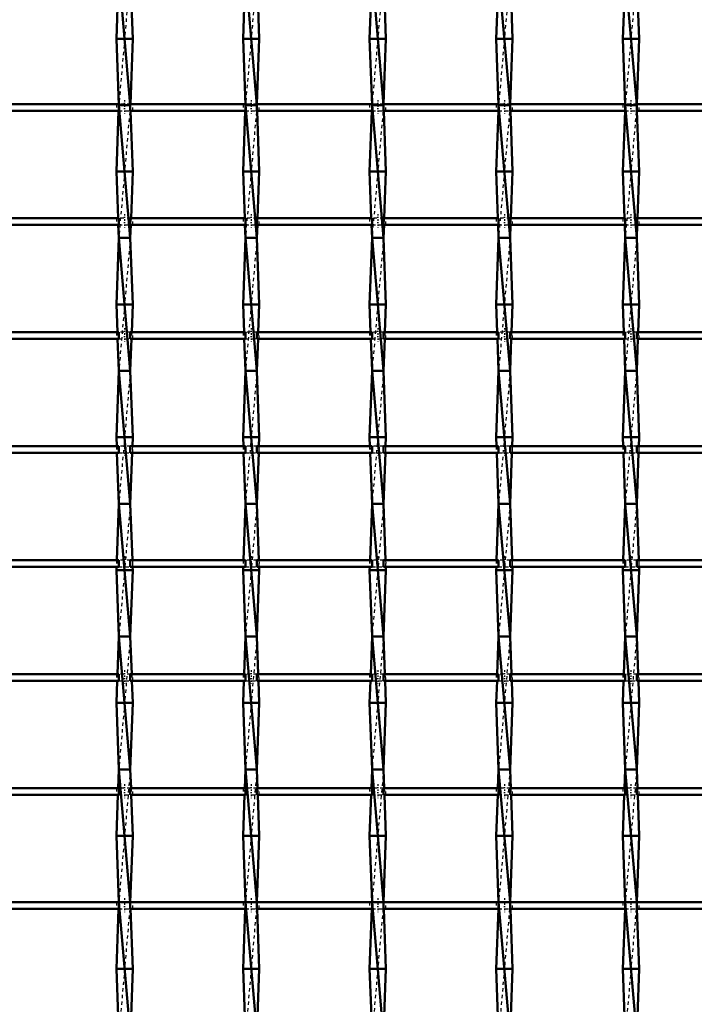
# Model space of a CAD drawing. Header units: millimetres. Extents: x -1015 to 657, y -500 to 954.
# Tile 8 of 29: x -394 to -191, y -133 to 164. Entities that reach past the tile are written whole.
import ezdxf

# ---------------------------------------------------------------- set-up
doc = ezdxf.new("R2010")
doc.units = ezdxf.units.MM
doc.linetypes.add('Center', pattern=[1.5, 0.45, -0.5, 0.05, -0.5])
doc.linetypes.add('Dashed', pattern=[2, 1, -1])
for name, color, linetype, lineweight in [('AM_0', 7, 'Continuous', 50), ('AM_7', 7, 'Center', 25), ('AM_9', 6, 'Dashed', 25)]:
    doc.layers.add(name, color=color, linetype=linetype, lineweight=lineweight)

# ---------------------------------------------------------------- blocks, each defined once
blk = doc.blocks.new('9_1dtxgxrcecm2sekvxt5zm76qg________0_in_LSSP23034382111200100035010_4')
at = {"layer": 'AM_0'}
for p, q in [((-363.68, 178), (-360.22, 138)), ((-363.95, 170.65), (-364.4, 158)), ((-359.95, 170.65), (-359.5, 158)), ((-359.5, 158), (-364.4, 158)), ((-364.4, 158), (-363.68, 138)), ((-359.5, 158), (-360.21, 138.32)), ((-360.22, 138), (-363.68, 138)), ((-363.68, 138), (-360.22, 98)), ((-363.74, 136.32), (-364.4, 118)), ((-360.16, 136.32), (-359.5, 118)), ((-359.5, 118), (-364.4, 118)), ((-364.4, 118), (-363.9, 103.99)), ((-359.5, 118), (-360, 103.99)), ((-363.83, 101.99), (-363.68, 98)), ((-360.07, 101.99), (-360.22, 98)), ((-363.68, 98), (-364.4, 78)), ((-363.68, 98), (-360.22, 58)), ((-360.22, 98), (-363.68, 98)), ((-360.22, 98), (-359.5, 78)), ((-359.5, 78), (-364.4, 78)), ((-364.4, 78), (-364.1, 69.66)), ((-359.5, 78), (-359.8, 69.66)), ((-364.03, 67.66), (-363.68, 58)), ((-359.87, 67.66), (-360.22, 58)), ((-363.68, 58), (-364.4, 38)), ((-363.68, 58), (-360.22, 18)), ((-360.22, 58), (-363.68, 58)), ((-360.22, 58), (-359.5, 38)), ((-364.4, 38), (-364.3, 35.33)), ((-359.5, 38), (-364.4, 38)), ((-359.5, 38), (-359.6, 35.33)), ((-364.23, 33.33), (-363.68, 18)), ((-359.67, 33.33), (-360.22, 18)), ((-363.68, 18), (-364.29, 1)), ((-360.22, 18), (-363.68, 18)), ((-363.68, 18), (-360.22, -22)), ((-360.22, 18), (-359.61, 1)), ((-364.36, -1), (-364.4, -2)), ((-359.5, -2), (-364.4, -2)), ((-364.4, -2), (-363.68, -22)), ((-359.5, -2), (-360.22, -22)), ((-359.54, -1), (-359.5, -2)), ((-363.68, -22), (-364.09, -33.33)), ((-363.68, -22), (-360.22, -62)), ((-360.22, -22), (-363.68, -22)), ((-360.22, -22), (-359.81, -33.33)), ((-364.16, -35.33), (-364.4, -42)), ((-359.74, -35.33), (-359.5, -42)), ((-364.4, -42), (-363.68, -62)), ((-359.5, -42), (-364.4, -42)), ((-359.5, -42), (-360.22, -62)), ((-363.68, -62), (-363.89, -67.66)), ((-360.22, -62), (-363.68, -62)), ((-363.68, -62), (-360.22, -102)), ((-360.22, -62), (-360.01, -67.66)), ((-363.96, -69.66), (-364.4, -82)), ((-359.94, -69.66), (-359.5, -82)), ((-364.4, -82), (-363.68, -102)), ((-359.5, -82), (-364.4, -82)), ((-359.5, -82), (-360.22, -101.99)), ((-363.68, -102), (-360.22, -142)), ((-360.22, -102), (-363.68, -102)), ((-363.75, -103.99), (-364.4, -122)), ((-360.15, -103.99), (-359.5, -122)), ((-359.5, -122), (-364.4, -122)), ((-364.4, -122), (-363.89, -136.32)), ((-359.5, -122), (-360.01, -136.32))]:
    blk.add_line(p, q, dxfattribs=at)
at = {"layer": 'AM_9'}
for p, q in [((-360.22, 178), (-363.68, 138)), ((-363.68, 138), (-363.74, 136.32)), ((-360.22, 138), (-363.68, 98)), ((-360.21, 138.32), (-360.22, 138)), ((-360.22, 138), (-360.16, 136.32)), ((-363.9, 103.99), (-363.83, 101.99)), ((-360, 103.99), (-360.07, 101.99)), ((-360.22, 98), (-363.68, 58)), ((-364.1, 69.66), (-364.03, 67.66)), ((-359.8, 69.66), (-359.87, 67.66)), ((-360.22, 58), (-363.68, 18)), ((-364.3, 35.33), (-364.23, 33.33)), ((-359.6, 35.33), (-359.67, 33.33)), ((-360.22, 18), (-363.68, -22)), ((-364.29, 1), (-364.36, -1)), ((-359.61, 1), (-359.54, -1)), ((-360.22, -22), (-363.68, -62)), ((-364.09, -33.33), (-364.16, -35.33)), ((-359.81, -33.33), (-359.74, -35.33)), ((-360.22, -62), (-363.68, -102)), ((-363.89, -67.66), (-363.96, -69.66)), ((-360.01, -67.66), (-359.94, -69.66)), ((-363.68, -102), (-363.75, -103.99)), ((-360.22, -102), (-363.68, -142)), ((-360.22, -101.99), (-360.22, -102)), ((-360.22, -102), (-360.15, -103.99))]:
    blk.add_line(p, q, dxfattribs=at)
blk = doc.blocks.new('10_enaftc6skjzk5pmqr5htnremq________0_in_LSSP23034382111200100035010_4')
at = {"layer": 'AM_0'}
for p, q in [((-325.58, 178), (-322.12, 138)), ((-325.85, 170.65), (-326.3, 158)), ((-321.85, 170.65), (-321.4, 158)), ((-321.4, 158), (-326.3, 158)), ((-326.3, 158), (-325.58, 138)), ((-321.4, 158), (-322.11, 138.32)), ((-325.58, 138), (-322.12, 98)), ((-322.12, 138), (-325.58, 138)), ((-325.64, 136.32), (-326.3, 118)), ((-322.06, 136.32), (-321.4, 118)), ((-326.3, 118), (-325.8, 103.99)), ((-321.4, 118), (-326.3, 118)), ((-321.4, 118), (-321.9, 103.99)), ((-325.73, 101.99), (-325.58, 98)), ((-321.97, 101.99), (-322.12, 98)), ((-325.58, 98), (-326.3, 78)), ((-325.58, 98), (-322.12, 58)), ((-322.12, 98), (-325.58, 98)), ((-322.12, 98), (-321.4, 78)), ((-326.3, 78), (-326, 69.66)), ((-321.4, 78), (-326.3, 78)), ((-321.4, 78), (-321.7, 69.66)), ((-325.93, 67.66), (-325.58, 58)), ((-321.77, 67.66), (-322.12, 58)), ((-325.58, 58), (-326.3, 38)), ((-325.58, 58), (-322.12, 18)), ((-322.12, 58), (-325.58, 58)), ((-322.12, 58), (-321.4, 38)), ((-326.3, 38), (-326.2, 35.33)), ((-321.4, 38), (-326.3, 38)), ((-321.4, 38), (-321.5, 35.33)), ((-326.13, 33.33), (-325.58, 18)), ((-321.57, 33.33), (-322.12, 18)), ((-325.58, 18), (-326.19, 1)), ((-322.12, 18), (-325.58, 18)), ((-325.58, 18), (-322.12, -22)), ((-322.12, 18), (-321.51, 1)), ((-326.26, -1), (-326.3, -2)), ((-321.4, -2), (-326.3, -2)), ((-326.3, -2), (-325.58, -22)), ((-321.4, -2), (-322.12, -22)), ((-321.44, -1), (-321.4, -2)), ((-325.58, -22), (-325.99, -33.33)), ((-325.58, -22), (-322.12, -62)), ((-322.12, -22), (-325.58, -22)), ((-322.12, -22), (-321.71, -33.33)), ((-326.06, -35.33), (-326.3, -42)), ((-321.64, -35.33), (-321.4, -42)), ((-326.3, -42), (-325.58, -62)), ((-321.4, -42), (-326.3, -42)), ((-321.4, -42), (-322.12, -62)), ((-325.58, -62), (-325.79, -67.66)), ((-322.12, -62), (-325.58, -62)), ((-325.58, -62), (-322.12, -102)), ((-322.12, -62), (-321.91, -67.66)), ((-325.86, -69.66), (-326.3, -82)), ((-321.84, -69.66), (-321.4, -82)), ((-326.3, -82), (-325.58, -102)), ((-321.4, -82), (-326.3, -82)), ((-321.4, -82), (-322.12, -101.99)), ((-325.58, -102), (-322.12, -142)), ((-322.12, -102), (-325.58, -102)), ((-325.65, -103.99), (-326.3, -122)), ((-322.05, -103.99), (-321.4, -122)), ((-321.4, -122), (-326.3, -122)), ((-326.3, -122), (-325.79, -136.32)), ((-321.4, -122), (-321.91, -136.32))]:
    blk.add_line(p, q, dxfattribs=at)
at = {"layer": 'AM_9'}
for p, q in [((-322.12, 178), (-325.58, 138)), ((-325.58, 138), (-325.64, 136.32)), ((-322.12, 138), (-325.58, 98)), ((-322.11, 138.32), (-322.12, 138)), ((-322.12, 138), (-322.06, 136.32)), ((-325.8, 103.99), (-325.73, 101.99)), ((-321.9, 103.99), (-321.97, 101.99)), ((-322.12, 98), (-325.58, 58)), ((-326, 69.66), (-325.93, 67.66)), ((-321.7, 69.66), (-321.77, 67.66)), ((-322.12, 58), (-325.58, 18)), ((-326.2, 35.33), (-326.13, 33.33)), ((-321.5, 35.33), (-321.57, 33.33)), ((-322.12, 18), (-325.58, -22)), ((-326.19, 1), (-326.26, -1)), ((-321.51, 1), (-321.44, -1)), ((-322.12, -22), (-325.58, -62)), ((-325.99, -33.33), (-326.06, -35.33)), ((-321.71, -33.33), (-321.64, -35.33)), ((-322.12, -62), (-325.58, -102)), ((-325.79, -67.66), (-325.86, -69.66)), ((-321.91, -67.66), (-321.84, -69.66)), ((-325.58, -102), (-325.65, -103.99)), ((-322.12, -102), (-325.58, -142)), ((-322.12, -101.99), (-322.12, -102)), ((-322.12, -102), (-322.05, -103.99))]:
    blk.add_line(p, q, dxfattribs=at)
blk = doc.blocks.new('11_9r05q80eah3ocpiowgy894jhm________0_in_LSSP23034382111200100035010_4')
at = {"layer": 'AM_0'}
for p, q in [((-287.48, 178), (-284.02, 138)), ((-287.75, 170.65), (-288.2, 158)), ((-283.75, 170.65), (-283.3, 158)), ((-283.3, 158), (-288.2, 158)), ((-288.2, 158), (-287.48, 138)), ((-283.3, 158), (-284.01, 138.32)), ((-287.48, 138), (-284.02, 98)), ((-284.02, 138), (-287.48, 138)), ((-287.54, 136.32), (-288.2, 118)), ((-283.96, 136.32), (-283.3, 118)), ((-288.2, 118), (-287.7, 103.99)), ((-283.3, 118), (-288.2, 118)), ((-283.3, 118), (-283.8, 103.99)), ((-287.63, 101.99), (-287.48, 98)), ((-283.87, 101.99), (-284.02, 98)), ((-287.48, 98), (-288.2, 78)), ((-287.48, 98), (-284.02, 58)), ((-284.02, 98), (-287.48, 98)), ((-284.02, 98), (-283.3, 78)), ((-283.3, 78), (-288.2, 78)), ((-288.2, 78), (-287.9, 69.66)), ((-283.3, 78), (-283.6, 69.66)), ((-287.83, 67.66), (-287.48, 58)), ((-283.67, 67.66), (-284.02, 58)), ((-287.48, 58), (-288.2, 38)), ((-287.48, 58), (-284.02, 18)), ((-284.02, 58), (-287.48, 58)), ((-284.02, 58), (-283.3, 38)), ((-283.3, 38), (-288.2, 38)), ((-288.2, 38), (-288.1, 35.33)), ((-283.3, 38), (-283.4, 35.33)), ((-288.03, 33.33), (-287.48, 18)), ((-283.47, 33.33), (-284.02, 18)), ((-287.48, 18), (-288.09, 1)), ((-287.48, 18), (-284.02, -22)), ((-284.02, 18), (-287.48, 18)), ((-284.02, 18), (-283.41, 1)), ((-288.16, -1), (-288.2, -2)), ((-283.3, -2), (-288.2, -2)), ((-288.2, -2), (-287.48, -22)), ((-283.3, -2), (-284.02, -22)), ((-283.34, -1), (-283.3, -2)), ((-287.48, -22), (-287.89, -33.33)), ((-287.48, -22), (-284.02, -62)), ((-284.02, -22), (-287.48, -22)), ((-284.02, -22), (-283.61, -33.33)), ((-287.96, -35.33), (-288.2, -42)), ((-283.54, -35.33), (-283.3, -42)), ((-288.2, -42), (-287.48, -62)), ((-283.3, -42), (-288.2, -42)), ((-283.3, -42), (-284.02, -62)), ((-287.48, -62), (-287.69, -67.66)), ((-287.48, -62), (-284.02, -102)), ((-284.02, -62), (-287.48, -62)), ((-284.02, -62), (-283.81, -67.66)), ((-287.76, -69.66), (-288.2, -82)), ((-283.74, -69.66), (-283.3, -82)), ((-288.2, -82), (-287.48, -102)), ((-283.3, -82), (-288.2, -82)), ((-283.3, -82), (-284.02, -101.99)), ((-287.48, -102), (-284.02, -142)), ((-284.02, -102), (-287.48, -102)), ((-287.55, -103.99), (-288.2, -122)), ((-283.95, -103.99), (-283.3, -122)), ((-283.3, -122), (-288.2, -122)), ((-288.2, -122), (-287.69, -136.32)), ((-283.3, -122), (-283.81, -136.32))]:
    blk.add_line(p, q, dxfattribs=at)
at = {"layer": 'AM_9'}
for p, q in [((-284.02, 178), (-287.48, 138)), ((-287.48, 138), (-287.54, 136.32)), ((-284.02, 138), (-287.48, 98)), ((-284.01, 138.32), (-284.02, 138)), ((-284.02, 138), (-283.96, 136.32)), ((-287.7, 103.99), (-287.63, 101.99)), ((-283.8, 103.99), (-283.87, 101.99)), ((-284.02, 98), (-287.48, 58)), ((-287.9, 69.66), (-287.83, 67.66)), ((-283.6, 69.66), (-283.67, 67.66)), ((-284.02, 58), (-287.48, 18)), ((-288.1, 35.33), (-288.03, 33.33)), ((-283.4, 35.33), (-283.47, 33.33)), ((-284.02, 18), (-287.48, -22)), ((-288.09, 1), (-288.16, -1)), ((-283.41, 1), (-283.34, -1)), ((-284.02, -22), (-287.48, -62)), ((-287.89, -33.33), (-287.96, -35.33)), ((-283.61, -33.33), (-283.54, -35.33)), ((-284.02, -62), (-287.48, -102)), ((-287.69, -67.66), (-287.76, -69.66)), ((-283.81, -67.66), (-283.74, -69.66)), ((-287.48, -102), (-287.55, -103.99)), ((-284.02, -102), (-287.48, -142)), ((-284.02, -101.99), (-284.02, -102)), ((-284.02, -102), (-283.95, -103.99))]:
    blk.add_line(p, q, dxfattribs=at)
blk = doc.blocks.new('12_hw4xsobmwpubuep6j9njqtwuf________0_in_LSSP23034382111200100035010_4')
at = {"layer": 'AM_0'}
for p, q in [((-249.38, 178), (-245.92, 138)), ((-249.65, 170.65), (-250.1, 158)), ((-245.65, 170.65), (-245.2, 158)), ((-245.2, 158), (-250.1, 158)), ((-250.1, 158), (-249.38, 138)), ((-245.2, 158), (-245.91, 138.32)), ((-249.38, 138), (-245.92, 98)), ((-245.92, 138), (-249.38, 138)), ((-249.44, 136.32), (-250.1, 118)), ((-245.86, 136.32), (-245.2, 118)), ((-250.1, 118), (-249.6, 103.99)), ((-245.2, 118), (-250.1, 118)), ((-245.2, 118), (-245.7, 103.99)), ((-249.53, 101.99), (-249.38, 98)), ((-245.77, 101.99), (-245.92, 98)), ((-249.38, 98), (-250.1, 78)), ((-249.38, 98), (-245.92, 58)), ((-245.92, 98), (-249.38, 98)), ((-245.92, 98), (-245.2, 78)), ((-250.1, 78), (-249.8, 69.66)), ((-245.2, 78), (-250.1, 78)), ((-245.2, 78), (-245.5, 69.66)), ((-249.73, 67.66), (-249.38, 58)), ((-245.57, 67.66), (-245.92, 58)), ((-249.38, 58), (-250.1, 38)), ((-249.38, 58), (-245.92, 18)), ((-245.92, 58), (-249.38, 58)), ((-245.92, 58), (-245.2, 38)), ((-250.1, 38), (-250, 35.33)), ((-245.2, 38), (-250.1, 38)), ((-245.2, 38), (-245.3, 35.33)), ((-249.93, 33.33), (-249.38, 18)), ((-245.37, 33.33), (-245.92, 18)), ((-249.38, 18), (-249.99, 1)), ((-249.38, 18), (-245.92, -22)), ((-245.92, 18), (-249.38, 18)), ((-245.92, 18), (-245.31, 1)), ((-250.06, -1), (-250.1, -2)), ((-245.2, -2), (-250.1, -2)), ((-250.1, -2), (-249.38, -22)), ((-245.2, -2), (-245.92, -22)), ((-245.24, -1), (-245.2, -2)), ((-249.38, -22), (-249.79, -33.33)), ((-249.38, -22), (-245.92, -62)), ((-245.92, -22), (-249.38, -22)), ((-245.92, -22), (-245.51, -33.33)), ((-249.86, -35.33), (-250.1, -42)), ((-245.44, -35.33), (-245.2, -42)), ((-250.1, -42), (-249.38, -62)), ((-245.2, -42), (-250.1, -42)), ((-245.2, -42), (-245.92, -62)), ((-249.38, -62), (-249.59, -67.66)), ((-249.38, -62), (-245.92, -102)), ((-245.92, -62), (-249.38, -62)), ((-245.92, -62), (-245.71, -67.66)), ((-249.66, -69.66), (-250.1, -82)), ((-245.64, -69.66), (-245.2, -82)), ((-245.2, -82), (-250.1, -82)), ((-250.1, -82), (-249.38, -102)), ((-245.2, -82), (-245.92, -101.99)), ((-249.38, -102), (-245.92, -142)), ((-245.92, -102), (-249.38, -102)), ((-249.45, -103.99), (-250.1, -122)), ((-245.85, -103.99), (-245.2, -122)), ((-245.2, -122), (-250.1, -122)), ((-250.1, -122), (-249.59, -136.32)), ((-245.2, -122), (-245.71, -136.32))]:
    blk.add_line(p, q, dxfattribs=at)
at = {"layer": 'AM_9'}
for p, q in [((-245.92, 178), (-249.38, 138)), ((-249.38, 138), (-249.44, 136.32)), ((-245.92, 138), (-249.38, 98)), ((-245.91, 138.32), (-245.92, 138)), ((-245.92, 138), (-245.86, 136.32)), ((-249.6, 103.99), (-249.53, 101.99)), ((-245.7, 103.99), (-245.77, 101.99)), ((-245.92, 98), (-249.38, 58)), ((-249.8, 69.66), (-249.73, 67.66)), ((-245.5, 69.66), (-245.57, 67.66)), ((-245.92, 58), (-249.38, 18)), ((-250, 35.33), (-249.93, 33.33)), ((-245.3, 35.33), (-245.37, 33.33)), ((-245.92, 18), (-249.38, -22)), ((-249.99, 1), (-250.06, -1)), ((-245.31, 1), (-245.24, -1)), ((-245.92, -22), (-249.38, -62)), ((-249.79, -33.33), (-249.86, -35.33)), ((-245.51, -33.33), (-245.44, -35.33)), ((-245.92, -62), (-249.38, -102)), ((-249.59, -67.66), (-249.66, -69.66)), ((-245.71, -67.66), (-245.64, -69.66)), ((-249.38, -102), (-249.45, -103.99)), ((-245.92, -102), (-249.38, -142)), ((-245.92, -101.99), (-245.92, -102)), ((-245.92, -102), (-245.85, -103.99))]:
    blk.add_line(p, q, dxfattribs=at)
blk = doc.blocks.new('13_degqc0vmkqrz8p42gkclhe0ut________0_in_LSSP23034382111200100035010_4')
at = {"layer": 'AM_0'}
for p, q in [((-211.28, 178), (-207.82, 138)), ((-211.55, 170.65), (-212, 158)), ((-207.55, 170.65), (-207.1, 158)), ((-207.1, 158), (-212, 158)), ((-212, 158), (-211.28, 138)), ((-207.1, 158), (-207.81, 138.32)), ((-211.28, 138), (-207.82, 98)), ((-207.82, 138), (-211.28, 138)), ((-211.34, 136.32), (-212, 118)), ((-207.76, 136.32), (-207.1, 118)), ((-212, 118), (-211.5, 103.99)), ((-207.1, 118), (-212, 118)), ((-207.1, 118), (-207.6, 103.99)), ((-211.43, 101.99), (-211.28, 98)), ((-207.67, 101.99), (-207.82, 98)), ((-211.28, 98), (-212, 78)), ((-211.28, 98), (-207.82, 58)), ((-207.82, 98), (-211.28, 98)), ((-207.82, 98), (-207.1, 78)), ((-212, 78), (-211.7, 69.66)), ((-207.1, 78), (-212, 78)), ((-207.1, 78), (-207.4, 69.66)), ((-211.63, 67.66), (-211.28, 58)), ((-207.47, 67.66), (-207.82, 58)), ((-211.28, 58), (-212, 38)), ((-211.28, 58), (-207.82, 18)), ((-207.82, 58), (-211.28, 58)), ((-207.82, 58), (-207.1, 38)), ((-212, 38), (-211.9, 35.33)), ((-207.1, 38), (-212, 38)), ((-207.1, 38), (-207.2, 35.33)), ((-211.83, 33.33), (-211.28, 18)), ((-207.27, 33.33), (-207.82, 18)), ((-211.28, 18), (-211.89, 1)), ((-207.82, 18), (-211.28, 18)), ((-211.28, 18), (-207.82, -22)), ((-207.82, 18), (-207.21, 1)), ((-211.96, -1), (-212, -2)), ((-207.1, -2), (-212, -2)), ((-212, -2), (-211.28, -22)), ((-207.1, -2), (-207.82, -22)), ((-207.14, -1), (-207.1, -2)), ((-211.28, -22), (-211.69, -33.33)), ((-211.28, -22), (-207.82, -62)), ((-207.82, -22), (-211.28, -22)), ((-207.82, -22), (-207.41, -33.33)), ((-211.76, -35.33), (-212, -42)), ((-207.34, -35.33), (-207.1, -42)), ((-212, -42), (-211.28, -62)), ((-207.1, -42), (-212, -42)), ((-207.1, -42), (-207.82, -62)), ((-211.28, -62), (-211.49, -67.66)), ((-211.28, -62), (-207.82, -102)), ((-207.82, -62), (-211.28, -62)), ((-207.82, -62), (-207.61, -67.66)), ((-211.56, -69.66), (-212, -82)), ((-207.54, -69.66), (-207.1, -82)), ((-212, -82), (-211.28, -102)), ((-207.1, -82), (-212, -82)), ((-207.1, -82), (-207.82, -101.99)), ((-211.28, -102), (-207.82, -142)), ((-207.82, -102), (-211.28, -102)), ((-211.35, -103.99), (-212, -122)), ((-207.75, -103.99), (-207.1, -122)), ((-212, -122), (-211.49, -136.32)), ((-207.1, -122), (-212, -122)), ((-207.1, -122), (-207.61, -136.32))]:
    blk.add_line(p, q, dxfattribs=at)
at = {"layer": 'AM_9'}
for p, q in [((-207.82, 178), (-211.28, 138)), ((-211.28, 138), (-211.34, 136.32)), ((-207.82, 138), (-211.28, 98)), ((-207.81, 138.32), (-207.82, 138)), ((-207.82, 138), (-207.76, 136.32)), ((-211.5, 103.99), (-211.43, 101.99)), ((-207.6, 103.99), (-207.67, 101.99)), ((-207.82, 98), (-211.28, 58)), ((-211.7, 69.66), (-211.63, 67.66)), ((-207.4, 69.66), (-207.47, 67.66)), ((-207.82, 58), (-211.28, 18)), ((-211.9, 35.33), (-211.83, 33.33)), ((-207.2, 35.33), (-207.27, 33.33)), ((-207.82, 18), (-211.28, -22)), ((-211.89, 1), (-211.96, -1)), ((-207.21, 1), (-207.14, -1)), ((-207.82, -22), (-211.28, -62)), ((-211.69, -33.33), (-211.76, -35.33)), ((-207.41, -33.33), (-207.34, -35.33)), ((-207.82, -62), (-211.28, -102)), ((-211.49, -67.66), (-211.56, -69.66)), ((-207.61, -67.66), (-207.54, -69.66)), ((-211.28, -102), (-211.35, -103.99)), ((-207.82, -102), (-211.28, -142)), ((-207.82, -101.99), (-207.82, -102)), ((-207.82, -102), (-207.75, -103.99))]:
    blk.add_line(p, q, dxfattribs=at)
blk = doc.blocks.new('47_jy10tctl0pymyn8tcjh74iqqi________0_in_LSSP23034382111200100035010_4')
at = {"layer": 'AM_0'}
for p, q in [((-363.68, -101.99), (-398.32, -101.99)), ((-363.68, -101.99), (-363.68, -103.99)), ((-325.58, -101.99), (-360.22, -101.99)), ((-360.22, -103.99), (-360.22, -101.99)), ((-325.58, -101.99), (-325.58, -103.99)), ((-287.48, -101.99), (-322.12, -101.99)), ((-322.12, -103.99), (-322.12, -101.99)), ((-287.48, -101.99), (-287.48, -103.99)), ((-249.38, -101.99), (-284.02, -101.99)), ((-284.02, -103.99), (-284.02, -101.99)), ((-249.38, -101.99), (-249.38, -103.99)), ((-211.28, -101.99), (-245.92, -101.99)), ((-245.92, -103.99), (-245.92, -101.99)), ((-211.28, -101.99), (-211.28, -103.99)), ((-173.18, -101.99), (-207.82, -101.99)), ((-207.82, -103.99), (-207.82, -101.99)), ((-363.68, -103.99), (-398.32, -103.99)), ((-325.58, -103.99), (-360.22, -103.99)), ((-287.48, -103.99), (-322.12, -103.99)), ((-249.38, -103.99), (-284.02, -103.99)), ((-211.28, -103.99), (-245.92, -103.99)), ((-173.18, -103.99), (-207.82, -103.99))]:
    blk.add_line(p, q, dxfattribs=at)
at = {"layer": 'AM_7'}
for p, q in [((-361.95, -100.79), (-361.95, -105.19)), ((-323.85, -100.79), (-323.85, -105.19)), ((-285.75, -100.79), (-285.75, -105.19)), ((-247.65, -100.79), (-247.65, -105.19)), ((-209.55, -100.79), (-209.55, -105.19))]:
    blk.add_line(p, q, dxfattribs=at)
at = {"layer": 'AM_9'}
for p, q in [((-364.4, -101.99), (-364.4, -103.99)), ((-360.22, -101.99), (-363.68, -101.99)), ((-359.5, -103.99), (-359.5, -101.99)), ((-326.3, -101.99), (-326.3, -103.99)), ((-322.12, -101.99), (-325.58, -101.99)), ((-321.4, -103.99), (-321.4, -101.99)), ((-288.2, -101.99), (-288.2, -103.99)), ((-284.02, -101.99), (-287.48, -101.99)), ((-283.3, -103.99), (-283.3, -101.99)), ((-250.1, -101.99), (-250.1, -103.99)), ((-245.92, -101.99), (-249.38, -101.99)), ((-245.2, -103.99), (-245.2, -101.99)), ((-212, -101.99), (-212, -103.99)), ((-207.82, -101.99), (-211.28, -101.99)), ((-207.1, -103.99), (-207.1, -101.99)), ((-363.68, -103.99), (-360.22, -103.99)), ((-325.58, -103.99), (-322.12, -103.99)), ((-287.48, -103.99), (-284.02, -103.99)), ((-249.38, -103.99), (-245.92, -103.99)), ((-211.28, -103.99), (-207.82, -103.99))]:
    blk.add_line(p, q, dxfattribs=at)
blk = doc.blocks.new('48_oyayg2x4kb4h2yrmw92cvbrhg________0_in_LSSP23034382111200100035010_4')
at = {"layer": 'AM_0'}
for p, q in [((-363.68, -67.66), (-398.32, -67.66)), ((-363.68, -67.66), (-363.68, -69.66)), ((-325.58, -67.66), (-360.22, -67.66)), ((-360.22, -69.66), (-360.22, -67.66)), ((-325.58, -67.66), (-325.58, -69.66)), ((-287.48, -67.66), (-322.12, -67.66)), ((-322.12, -69.66), (-322.12, -67.66)), ((-287.48, -67.66), (-287.48, -69.66)), ((-249.38, -67.66), (-284.02, -67.66)), ((-284.02, -69.66), (-284.02, -67.66)), ((-249.38, -67.66), (-249.38, -69.66)), ((-211.28, -67.66), (-245.92, -67.66)), ((-245.92, -69.66), (-245.92, -67.66)), ((-211.28, -67.66), (-211.28, -69.66)), ((-173.18, -67.66), (-207.82, -67.66)), ((-207.82, -69.66), (-207.82, -67.66)), ((-363.68, -69.66), (-398.32, -69.66)), ((-325.58, -69.66), (-360.22, -69.66)), ((-287.48, -69.66), (-322.12, -69.66)), ((-249.38, -69.66), (-284.02, -69.66)), ((-211.28, -69.66), (-245.92, -69.66)), ((-173.18, -69.66), (-207.82, -69.66))]:
    blk.add_line(p, q, dxfattribs=at)
at = {"layer": 'AM_7'}
for p, q in [((-361.95, -66.46), (-361.95, -70.86)), ((-323.85, -66.46), (-323.85, -70.86)), ((-285.75, -66.46), (-285.75, -70.86)), ((-247.65, -66.46), (-247.65, -70.86)), ((-209.55, -66.46), (-209.55, -70.86))]:
    blk.add_line(p, q, dxfattribs=at)
at = {"layer": 'AM_9'}
for p, q in [((-364.4, -67.66), (-364.4, -69.66)), ((-360.22, -67.66), (-363.68, -67.66)), ((-359.5, -69.66), (-359.5, -67.66)), ((-326.3, -67.66), (-326.3, -69.66)), ((-322.12, -67.66), (-325.58, -67.66)), ((-321.4, -69.66), (-321.4, -67.66)), ((-288.2, -67.66), (-288.2, -69.66)), ((-284.02, -67.66), (-287.48, -67.66)), ((-283.3, -69.66), (-283.3, -67.66)), ((-250.1, -67.66), (-250.1, -69.66)), ((-245.92, -67.66), (-249.38, -67.66)), ((-245.2, -69.66), (-245.2, -67.66)), ((-212, -67.66), (-212, -69.66)), ((-207.82, -67.66), (-211.28, -67.66)), ((-207.1, -69.66), (-207.1, -67.66)), ((-363.68, -69.66), (-360.22, -69.66)), ((-325.58, -69.66), (-322.12, -69.66)), ((-287.48, -69.66), (-284.02, -69.66)), ((-249.38, -69.66), (-245.92, -69.66)), ((-211.28, -69.66), (-207.82, -69.66))]:
    blk.add_line(p, q, dxfattribs=at)
blk = doc.blocks.new('49_mg1ddoxj73ncjgtgug967hb0d________0_in_LSSP23034382111200100035010_4')
at = {"layer": 'AM_0'}
for p, q in [((-363.68, -33.33), (-398.32, -33.33)), ((-363.68, -35.33), (-398.32, -35.33)), ((-363.68, -33.33), (-363.68, -35.33)), ((-325.58, -33.33), (-360.22, -33.33)), ((-360.22, -35.33), (-360.22, -33.33)), ((-325.58, -35.33), (-360.22, -35.33)), ((-325.58, -33.33), (-325.58, -35.33)), ((-287.48, -33.33), (-322.12, -33.33)), ((-322.12, -35.33), (-322.12, -33.33)), ((-287.48, -35.33), (-322.12, -35.33)), ((-287.48, -33.33), (-287.48, -35.33)), ((-249.38, -33.33), (-284.02, -33.33)), ((-284.02, -35.33), (-284.02, -33.33)), ((-249.38, -35.33), (-284.02, -35.33)), ((-249.38, -33.33), (-249.38, -35.33)), ((-211.28, -33.33), (-245.92, -33.33)), ((-245.92, -35.33), (-245.92, -33.33)), ((-211.28, -35.33), (-245.92, -35.33)), ((-211.28, -33.33), (-211.28, -35.33)), ((-173.18, -33.33), (-207.82, -33.33)), ((-207.82, -35.33), (-207.82, -33.33)), ((-173.18, -35.33), (-207.82, -35.33))]:
    blk.add_line(p, q, dxfattribs=at)
at = {"layer": 'AM_7'}
for p, q in [((-361.95, -32.13), (-361.95, -36.53)), ((-323.85, -32.13), (-323.85, -36.53)), ((-285.75, -32.13), (-285.75, -36.53)), ((-247.65, -32.13), (-247.65, -36.53)), ((-209.55, -32.13), (-209.55, -36.53))]:
    blk.add_line(p, q, dxfattribs=at)
at = {"layer": 'AM_9'}
for p, q in [((-364.4, -33.33), (-364.4, -35.33)), ((-360.22, -33.33), (-363.68, -33.33)), ((-363.68, -35.33), (-360.22, -35.33)), ((-359.5, -35.33), (-359.5, -33.33)), ((-326.3, -33.33), (-326.3, -35.33)), ((-322.12, -33.33), (-325.58, -33.33)), ((-325.58, -35.33), (-322.12, -35.33)), ((-321.4, -35.33), (-321.4, -33.33)), ((-288.2, -33.33), (-288.2, -35.33)), ((-284.02, -33.33), (-287.48, -33.33)), ((-287.48, -35.33), (-284.02, -35.33)), ((-283.3, -35.33), (-283.3, -33.33)), ((-250.1, -33.33), (-250.1, -35.33)), ((-245.92, -33.33), (-249.38, -33.33)), ((-249.38, -35.33), (-245.92, -35.33)), ((-245.2, -35.33), (-245.2, -33.33)), ((-212, -33.33), (-212, -35.33)), ((-207.82, -33.33), (-211.28, -33.33)), ((-211.28, -35.33), (-207.82, -35.33)), ((-207.1, -35.33), (-207.1, -33.33))]:
    blk.add_line(p, q, dxfattribs=at)
blk = doc.blocks.new('50_d1d05ej2vgqbqdqrf53933u1n________0_in_LSSP23034382111200100035010_4')
at = {"layer": 'AM_0'}
for p, q in [((-363.68, 1), (-398.32, 1)), ((-363.68, 1), (-363.68, -1)), ((-325.58, 1), (-360.22, 1)), ((-360.22, -1), (-360.22, 1)), ((-325.58, 1), (-325.58, -1)), ((-287.48, 1), (-322.12, 1)), ((-322.12, -1), (-322.12, 1)), ((-287.48, 1), (-287.48, -1)), ((-249.38, 1), (-284.02, 1)), ((-284.02, -1), (-284.02, 1)), ((-249.38, 1), (-249.38, -1)), ((-211.28, 1), (-245.92, 1)), ((-245.92, -1), (-245.92, 1)), ((-211.28, 1), (-211.28, -1)), ((-173.18, 1), (-207.82, 1)), ((-207.82, -1), (-207.82, 1)), ((-363.68, -1), (-398.32, -1)), ((-325.58, -1), (-360.22, -1)), ((-287.48, -1), (-322.12, -1)), ((-249.38, -1), (-284.02, -1)), ((-211.28, -1), (-245.92, -1)), ((-173.18, -1), (-207.82, -1))]:
    blk.add_line(p, q, dxfattribs=at)
at = {"layer": 'AM_7'}
for p, q in [((-361.95, 2.2), (-361.95, -2.2)), ((-323.85, 2.2), (-323.85, -2.2)), ((-285.75, 2.2), (-285.75, -2.2)), ((-247.65, 2.2), (-247.65, -2.2)), ((-209.55, 2.2), (-209.55, -2.2))]:
    blk.add_line(p, q, dxfattribs=at)
at = {"layer": 'AM_9'}
for p, q in [((-364.4, 1), (-364.4, -1)), ((-360.22, 1), (-363.68, 1)), ((-359.5, -1), (-359.5, 1)), ((-326.3, 1), (-326.3, -1)), ((-322.12, 1), (-325.58, 1)), ((-321.4, -1), (-321.4, 1)), ((-288.2, 1), (-288.2, -1)), ((-284.02, 1), (-287.48, 1)), ((-283.3, -1), (-283.3, 1)), ((-250.1, 1), (-250.1, -1)), ((-245.92, 1), (-249.38, 1)), ((-245.2, -1), (-245.2, 1)), ((-212, 1), (-212, -1)), ((-207.82, 1), (-211.28, 1)), ((-207.1, -1), (-207.1, 1)), ((-363.68, -1), (-360.22, -1)), ((-325.58, -1), (-322.12, -1)), ((-287.48, -1), (-284.02, -1)), ((-249.38, -1), (-245.92, -1)), ((-211.28, -1), (-207.82, -1))]:
    blk.add_line(p, q, dxfattribs=at)
blk = doc.blocks.new('51_848jdte1yd0uagoqg3dvqnc5b________0_in_LSSP23034382111200100035010_4')
at = {"layer": 'AM_0'}
for p, q in [((-363.68, 35.33), (-398.32, 35.33)), ((-363.68, 33.33), (-398.32, 33.33)), ((-363.68, 35.33), (-363.68, 33.33)), ((-325.58, 35.33), (-360.22, 35.33)), ((-360.22, 33.33), (-360.22, 35.33)), ((-325.58, 33.33), (-360.22, 33.33)), ((-325.58, 35.33), (-325.58, 33.33)), ((-287.48, 35.33), (-322.12, 35.33)), ((-322.12, 33.33), (-322.12, 35.33)), ((-287.48, 33.33), (-322.12, 33.33)), ((-287.48, 35.33), (-287.48, 33.33)), ((-249.38, 35.33), (-284.02, 35.33)), ((-284.02, 33.33), (-284.02, 35.33)), ((-249.38, 33.33), (-284.02, 33.33)), ((-249.38, 35.33), (-249.38, 33.33)), ((-211.28, 35.33), (-245.92, 35.33)), ((-245.92, 33.33), (-245.92, 35.33)), ((-211.28, 33.33), (-245.92, 33.33)), ((-211.28, 35.33), (-211.28, 33.33)), ((-173.18, 35.33), (-207.82, 35.33)), ((-207.82, 33.33), (-207.82, 35.33)), ((-173.18, 33.33), (-207.82, 33.33))]:
    blk.add_line(p, q, dxfattribs=at)
at = {"layer": 'AM_7'}
for p, q in [((-361.95, 36.53), (-361.95, 32.13)), ((-323.85, 36.53), (-323.85, 32.13)), ((-285.75, 36.53), (-285.75, 32.13)), ((-247.65, 36.53), (-247.65, 32.13)), ((-209.55, 36.53), (-209.55, 32.13))]:
    blk.add_line(p, q, dxfattribs=at)
at = {"layer": 'AM_9'}
for p, q in [((-364.4, 35.33), (-364.4, 33.33)), ((-360.22, 35.33), (-363.68, 35.33)), ((-363.68, 33.33), (-360.22, 33.33)), ((-359.5, 33.33), (-359.5, 35.33)), ((-326.3, 35.33), (-326.3, 33.33)), ((-322.12, 35.33), (-325.58, 35.33)), ((-325.58, 33.33), (-322.12, 33.33)), ((-321.4, 33.33), (-321.4, 35.33)), ((-288.2, 35.33), (-288.2, 33.33)), ((-284.02, 35.33), (-287.48, 35.33)), ((-287.48, 33.33), (-284.02, 33.33)), ((-283.3, 33.33), (-283.3, 35.33)), ((-250.1, 35.33), (-250.1, 33.33)), ((-245.92, 35.33), (-249.38, 35.33)), ((-249.38, 33.33), (-245.92, 33.33)), ((-245.2, 33.33), (-245.2, 35.33)), ((-212, 35.33), (-212, 33.33)), ((-207.82, 35.33), (-211.28, 35.33)), ((-211.28, 33.33), (-207.82, 33.33)), ((-207.1, 33.33), (-207.1, 35.33))]:
    blk.add_line(p, q, dxfattribs=at)
blk = doc.blocks.new('52_tzamsngxn4zy9rjf7p9va85lb________0_in_LSSP23034382111200100035010_4')
at = {"layer": 'AM_0'}
for p, q in [((-363.68, 69.66), (-398.32, 69.66)), ((-363.68, 69.66), (-363.68, 67.66)), ((-325.58, 69.66), (-360.22, 69.66)), ((-360.22, 67.66), (-360.22, 69.66)), ((-325.58, 69.66), (-325.58, 67.66)), ((-287.48, 69.66), (-322.12, 69.66)), ((-322.12, 67.66), (-322.12, 69.66)), ((-287.48, 69.66), (-287.48, 67.66)), ((-249.38, 69.66), (-284.02, 69.66)), ((-284.02, 67.66), (-284.02, 69.66)), ((-249.38, 69.66), (-249.38, 67.66)), ((-211.28, 69.66), (-245.92, 69.66)), ((-245.92, 67.66), (-245.92, 69.66)), ((-211.28, 69.66), (-211.28, 67.66)), ((-173.18, 69.66), (-207.82, 69.66)), ((-207.82, 67.66), (-207.82, 69.66)), ((-363.68, 67.66), (-398.32, 67.66)), ((-325.58, 67.66), (-360.22, 67.66)), ((-287.48, 67.66), (-322.12, 67.66)), ((-249.38, 67.66), (-284.02, 67.66)), ((-211.28, 67.66), (-245.92, 67.66)), ((-173.18, 67.66), (-207.82, 67.66))]:
    blk.add_line(p, q, dxfattribs=at)
at = {"layer": 'AM_7'}
for p, q in [((-361.95, 70.86), (-361.95, 66.46)), ((-323.85, 70.86), (-323.85, 66.46)), ((-285.75, 70.86), (-285.75, 66.46)), ((-247.65, 70.86), (-247.65, 66.46)), ((-209.55, 70.86), (-209.55, 66.46))]:
    blk.add_line(p, q, dxfattribs=at)
at = {"layer": 'AM_9'}
for p, q in [((-364.4, 69.66), (-364.4, 67.66)), ((-360.22, 69.66), (-363.68, 69.66)), ((-359.5, 67.66), (-359.5, 69.66)), ((-326.3, 69.66), (-326.3, 67.66)), ((-322.12, 69.66), (-325.58, 69.66)), ((-321.4, 67.66), (-321.4, 69.66)), ((-288.2, 69.66), (-288.2, 67.66)), ((-284.02, 69.66), (-287.48, 69.66)), ((-283.3, 67.66), (-283.3, 69.66)), ((-250.1, 69.66), (-250.1, 67.66)), ((-245.92, 69.66), (-249.38, 69.66)), ((-245.2, 67.66), (-245.2, 69.66)), ((-212, 69.66), (-212, 67.66)), ((-207.82, 69.66), (-211.28, 69.66)), ((-207.1, 67.66), (-207.1, 69.66)), ((-363.68, 67.66), (-360.22, 67.66)), ((-325.58, 67.66), (-322.12, 67.66)), ((-287.48, 67.66), (-284.02, 67.66)), ((-249.38, 67.66), (-245.92, 67.66)), ((-211.28, 67.66), (-207.82, 67.66))]:
    blk.add_line(p, q, dxfattribs=at)
blk = doc.blocks.new('53_vc3wufvkht9h3dszit3owhx3d________0_in_LSSP23034382111200100035010_4')
at = {"layer": 'AM_0'}
for p, q in [((-363.68, 103.99), (-398.32, 103.99)), ((-363.68, 103.99), (-363.68, 101.99)), ((-325.58, 103.99), (-360.22, 103.99)), ((-360.22, 101.99), (-360.22, 103.99)), ((-325.58, 103.99), (-325.58, 101.99)), ((-287.48, 103.99), (-322.12, 103.99)), ((-322.12, 101.99), (-322.12, 103.99)), ((-287.48, 103.99), (-287.48, 101.99)), ((-249.38, 103.99), (-284.02, 103.99)), ((-284.02, 101.99), (-284.02, 103.99)), ((-249.38, 103.99), (-249.38, 101.99)), ((-211.28, 103.99), (-245.92, 103.99)), ((-245.92, 101.99), (-245.92, 103.99)), ((-211.28, 103.99), (-211.28, 101.99)), ((-173.18, 103.99), (-207.82, 103.99)), ((-207.82, 101.99), (-207.82, 103.99)), ((-363.68, 101.99), (-398.32, 101.99)), ((-325.58, 101.99), (-360.22, 101.99)), ((-287.48, 101.99), (-322.12, 101.99)), ((-249.38, 101.99), (-284.02, 101.99)), ((-211.28, 101.99), (-245.92, 101.99)), ((-173.18, 101.99), (-207.82, 101.99))]:
    blk.add_line(p, q, dxfattribs=at)
at = {"layer": 'AM_7'}
for p, q in [((-361.95, 105.19), (-361.95, 100.79)), ((-323.85, 105.19), (-323.85, 100.79)), ((-285.75, 105.19), (-285.75, 100.79)), ((-247.65, 105.19), (-247.65, 100.79)), ((-209.55, 105.19), (-209.55, 100.79))]:
    blk.add_line(p, q, dxfattribs=at)
at = {"layer": 'AM_9'}
for p, q in [((-364.4, 103.99), (-364.4, 101.99)), ((-360.22, 103.99), (-363.68, 103.99)), ((-359.5, 101.99), (-359.5, 103.99)), ((-326.3, 103.99), (-326.3, 101.99)), ((-322.12, 103.99), (-325.58, 103.99)), ((-321.4, 101.99), (-321.4, 103.99)), ((-288.2, 103.99), (-288.2, 101.99)), ((-284.02, 103.99), (-287.48, 103.99)), ((-283.3, 101.99), (-283.3, 103.99)), ((-250.1, 103.99), (-250.1, 101.99)), ((-245.92, 103.99), (-249.38, 103.99)), ((-245.2, 101.99), (-245.2, 103.99)), ((-212, 103.99), (-212, 101.99)), ((-207.82, 103.99), (-211.28, 103.99)), ((-207.1, 101.99), (-207.1, 103.99)), ((-363.68, 101.99), (-360.22, 101.99)), ((-325.58, 101.99), (-322.12, 101.99)), ((-287.48, 101.99), (-284.02, 101.99)), ((-249.38, 101.99), (-245.92, 101.99)), ((-211.28, 101.99), (-207.82, 101.99))]:
    blk.add_line(p, q, dxfattribs=at)
blk = doc.blocks.new('54_w2s4vls7vpqr0qmqilslf773m________0_in_LSSP23034382111200100035010_4')
at = {"layer": 'AM_0'}
for p, q in [((-363.68, 138.32), (-398.32, 138.32)), ((-363.68, 138.32), (-363.68, 136.32)), ((-325.58, 138.32), (-360.22, 138.32)), ((-360.22, 136.32), (-360.22, 138.32)), ((-325.58, 138.32), (-325.58, 136.32)), ((-287.48, 138.32), (-322.12, 138.32)), ((-322.12, 136.32), (-322.12, 138.32)), ((-287.48, 138.32), (-287.48, 136.32)), ((-249.38, 138.32), (-284.02, 138.32)), ((-284.02, 136.32), (-284.02, 138.32)), ((-249.38, 138.32), (-249.38, 136.32)), ((-211.28, 138.32), (-245.92, 138.32)), ((-245.92, 136.32), (-245.92, 138.32)), ((-211.28, 138.32), (-211.28, 136.32)), ((-173.18, 138.32), (-207.82, 138.32)), ((-207.82, 136.32), (-207.82, 138.32)), ((-363.68, 136.32), (-398.32, 136.32)), ((-325.58, 136.32), (-360.22, 136.32)), ((-287.48, 136.32), (-322.12, 136.32)), ((-249.38, 136.32), (-284.02, 136.32)), ((-211.28, 136.32), (-245.92, 136.32)), ((-173.18, 136.32), (-207.82, 136.32))]:
    blk.add_line(p, q, dxfattribs=at)
at = {"layer": 'AM_7'}
for p, q in [((-361.95, 139.52), (-361.95, 135.12)), ((-323.85, 139.52), (-323.85, 135.12)), ((-285.75, 139.52), (-285.75, 135.12)), ((-247.65, 139.52), (-247.65, 135.12)), ((-209.55, 139.52), (-209.55, 135.12))]:
    blk.add_line(p, q, dxfattribs=at)
at = {"layer": 'AM_9'}
for p, q in [((-364.4, 138.32), (-364.4, 136.32)), ((-360.21, 138.32), (-363.69, 138.32)), ((-359.5, 136.32), (-359.5, 138.32)), ((-326.3, 138.32), (-326.3, 136.32)), ((-322.11, 138.32), (-325.59, 138.32)), ((-321.4, 136.32), (-321.4, 138.32)), ((-288.2, 138.32), (-288.2, 136.32)), ((-284.01, 138.32), (-287.49, 138.32)), ((-283.3, 136.32), (-283.3, 138.32)), ((-250.1, 138.32), (-250.1, 136.32)), ((-245.91, 138.32), (-249.39, 138.32)), ((-245.2, 136.32), (-245.2, 138.32)), ((-212, 138.32), (-212, 136.32)), ((-207.81, 138.32), (-211.29, 138.32)), ((-207.1, 136.32), (-207.1, 138.32)), ((-363.68, 136.32), (-360.22, 136.32)), ((-325.58, 136.32), (-322.12, 136.32)), ((-287.48, 136.32), (-284.02, 136.32)), ((-249.38, 136.32), (-245.92, 136.32)), ((-211.28, 136.32), (-207.82, 136.32))]:
    blk.add_line(p, q, dxfattribs=at)

msp = doc.modelspace()

# ---------------------------------------------------------------- block references
for name in ['9_1dtxgxrcecm2sekvxt5zm76qg________0_in_LSSP23034382111200100035010_4', '10_enaftc6skjzk5pmqr5htnremq________0_in_LSSP23034382111200100035010_4', '11_9r05q80eah3ocpiowgy894jhm________0_in_LSSP23034382111200100035010_4', '12_hw4xsobmwpubuep6j9njqtwuf________0_in_LSSP23034382111200100035010_4', '13_degqc0vmkqrz8p42gkclhe0ut________0_in_LSSP23034382111200100035010_4', '54_w2s4vls7vpqr0qmqilslf773m________0_in_LSSP23034382111200100035010_4', '53_vc3wufvkht9h3dszit3owhx3d________0_in_LSSP23034382111200100035010_4', '52_tzamsngxn4zy9rjf7p9va85lb________0_in_LSSP23034382111200100035010_4', '51_848jdte1yd0uagoqg3dvqnc5b________0_in_LSSP23034382111200100035010_4', '50_d1d05ej2vgqbqdqrf53933u1n________0_in_LSSP23034382111200100035010_4', '49_mg1ddoxj73ncjgtgug967hb0d________0_in_LSSP23034382111200100035010_4', '48_oyayg2x4kb4h2yrmw92cvbrhg________0_in_LSSP23034382111200100035010_4', '47_jy10tctl0pymyn8tcjh74iqqi________0_in_LSSP23034382111200100035010_4']:
    msp.add_blockref(name, (0, 0))

doc.saveas('drawing.dxf')
